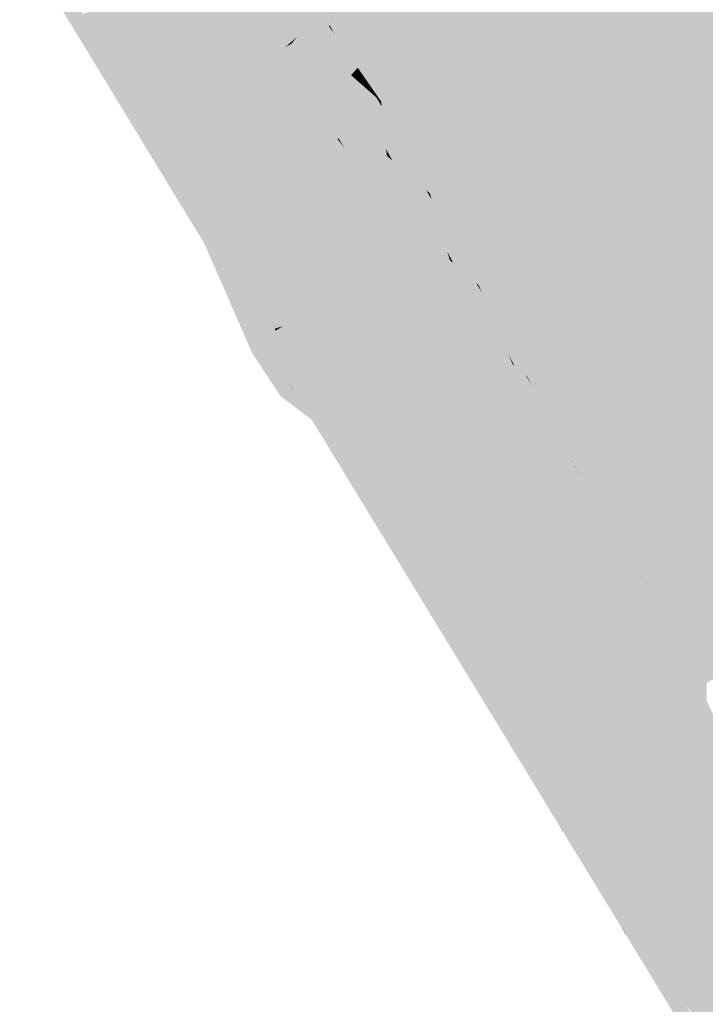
# Model space of a CAD drawing. Header units: metres. Extents: x 66128 to 66532, y 402454 to 402726.
# Tile 16 of 39: x 66178 to 66194, y 402572 to 402595. Entities that reach past the tile are written whole.
import ezdxf

# ---------------------------------------------------------------- set-up
doc = ezdxf.new("R2010")
doc.units = ezdxf.units.M
doc.layers.add('GM-C3D-SURFACE-TIN_bestaand', color=7, linetype='Continuous')

msp = doc.modelspace()

# ---------------------------------------------------------------- linework, layer by layer
at = {"layer": 'GM-C3D-SURFACE-TIN_bestaand', "color": 160, "linetype": 'Continuous', "lineweight": -3}
for points in [[(66196.997, 402593.558), (66195.293, 402607.942), (66192.463, 402604.433)], [(66196.997, 402593.558), (66192.463, 402604.433), (66191.837, 402594.492)], [(66196.997, 402593.558), (66191.837, 402594.492), (66192.347, 402593.531)], [(66196.997, 402593.558), (66192.347, 402593.531), (66192.857, 402592.57)], [(66196.997, 402593.558), (66192.857, 402592.57), (66193.367, 402591.61)], [(66196.997, 402593.558), (66193.367, 402591.61), (66193.877, 402590.649)], [(66196.997, 402593.558), (66193.877, 402590.649), (66194.387, 402589.689)]]:
    msp.add_solid(points, dxfattribs=at)
at = {"layer": 'GM-C3D-SURFACE-TIN_bestaand', "color": 150, "linetype": 'Continuous', "lineweight": -3}
for points in [[(66192.463, 402604.433), (66185.387, 402595.659), (66191.837, 402594.492)], [(66191.837, 402594.492), (66185.387, 402595.659), (66186.535, 402593.498)], [(66191.837, 402594.492), (66186.535, 402593.498), (66192.347, 402593.531)], [(66192.857, 402592.57), (66192.347, 402593.531), (66186.535, 402593.498)], [(66192.857, 402592.57), (66186.535, 402593.498), (66187.682, 402591.336)], [(66193.367, 402591.61), (66192.857, 402592.57), (66187.682, 402591.336)], [(66193.367, 402591.61), (66187.682, 402591.336), (66188.83, 402589.175)], [(66193.877, 402590.649), (66193.367, 402591.61), (66188.83, 402589.175)], [(66193.877, 402590.649), (66188.83, 402589.175), (66189.977, 402587.013)], [(66194.387, 402589.689), (66193.877, 402590.649), (66189.977, 402587.013)], [(66194.387, 402589.689), (66189.977, 402587.013), (66191.125, 402584.852)], [(66199.309, 402584.696), (66194.387, 402589.689), (66191.125, 402584.852)], [(66199.75, 402583.974), (66199.309, 402584.696), (66191.125, 402584.852)], [(66199.75, 402583.974), (66191.125, 402584.852), (66192.667, 402582.327)], [(66200.191, 402583.253), (66199.75, 402583.974), (66192.667, 402582.327)], [(66200.191, 402583.253), (66192.667, 402582.327), (66194.21, 402579.802)]]:
    msp.add_solid(points, dxfattribs=at)
at = {"layer": 'GM-C3D-SURFACE-TIN_bestaand', "color": 13, "linetype": 'Continuous', "lineweight": -3}
for points in [[(66178.07, 402597.207), (66179.424, 402595.04), (66178.012, 402597.357)], [(66178.393, 402597.333), (66178.012, 402597.357), (66179.424, 402595.04)], [(66178.07, 402597.207), (66179.502, 402594.855), (66179.424, 402595.04)], [(66179.733, 402595.148), (66178.698, 402596.847), (66178.393, 402597.333)], [(66179.733, 402595.148), (66178.393, 402597.333), (66179.822, 402594.985)], [(66179.822, 402594.985), (66178.393, 402597.333), (66179.424, 402595.04)], [(66180.148, 402594.465), (66179.733, 402595.148), (66179.822, 402594.985)], [(66179.502, 402594.855), (66180.835, 402592.723), (66179.424, 402595.04)], [(66179.822, 402594.985), (66179.424, 402595.04), (66180.835, 402592.723)], [(66179.502, 402594.855), (66180.934, 402592.502), (66180.835, 402592.723)], [(66181.184, 402592.763), (66180.148, 402594.465), (66179.822, 402594.985)], [(66181.184, 402592.763), (66179.822, 402594.985), (66181.252, 402592.637)], [(66181.252, 402592.637), (66179.822, 402594.985), (66180.835, 402592.723)], [(66181.599, 402592.083), (66181.184, 402592.763), (66181.252, 402592.637)], [(66180.934, 402592.502), (66182.247, 402590.406), (66180.835, 402592.723)], [(66181.252, 402592.637), (66180.835, 402592.723), (66182.247, 402590.406)], [(66180.934, 402592.502), (66182.366, 402590.15), (66182.247, 402590.406)], [(66182.636, 402590.38), (66181.599, 402592.083), (66181.252, 402592.637)], [(66182.636, 402590.38), (66181.252, 402592.637), (66182.682, 402590.289)], [(66182.682, 402590.289), (66181.252, 402592.637), (66182.247, 402590.406)], [(66182.366, 402590.15), (66183.658, 402588.089), (66182.247, 402590.406)], [(66182.682, 402590.289), (66182.247, 402590.406), (66183.658, 402588.089)], [(66183.048, 402590.249), (66182.636, 402590.38), (66182.682, 402590.289)], [(66183.048, 402590.249), (66182.682, 402590.289), (66182.804, 402590.104)], [(66183.839, 402588.405), (66182.804, 402590.104), (66182.682, 402590.289)], [(66183.839, 402588.405), (66182.682, 402590.289), (66184.112, 402587.941)], [(66184.112, 402587.941), (66182.682, 402590.289), (66183.658, 402588.089)], [(66183.491, 402587.574), (66183.798, 402587.797), (66182.366, 402590.15)], [(66182.366, 402590.15), (66183.798, 402587.797), (66183.658, 402588.089)], [(66184.675, 402588.977), (66184.969, 402588.467), (66185.521, 402589.105)], [(66185.876, 402588.526), (66185.521, 402589.105), (66184.969, 402588.467)], [(66184.675, 402588.977), (66184.685, 402588.37), (66184.969, 402588.467)], [(66183.839, 402588.405), (66184.112, 402587.941), (66184.087, 402587.996)], [(66184.087, 402587.996), (66184.112, 402587.941), (66184.969, 402588.467)], [(66184.087, 402587.996), (66184.969, 402588.467), (66184.685, 402588.37)], [(66184.112, 402587.941), (66185.58, 402587.481), (66184.969, 402588.467)], [(66186.294, 402587.809), (66185.876, 402588.526), (66184.969, 402588.467)], [(66186.294, 402587.809), (66184.969, 402588.467), (66185.58, 402587.481)], [(66184.497, 402586.646), (66185.074, 402585.765), (66183.658, 402588.089)], [(66184.497, 402586.646), (66183.658, 402588.089), (66184.358, 402586.875)], [(66184.15, 402587.213), (66184.358, 402586.875), (66183.658, 402588.089)], [(66184.15, 402587.213), (66183.658, 402588.089), (66183.798, 402587.797)], [(66184.759, 402586.849), (66184.112, 402587.941), (66183.658, 402588.089)], [(66184.759, 402586.849), (66183.658, 402588.089), (66185.074, 402585.765)], [(66184.759, 402586.849), (66185.58, 402587.481), (66184.112, 402587.941)], [(66183.921, 402587.194), (66183.798, 402587.797), (66183.491, 402587.574)], [(66183.921, 402587.194), (66184.15, 402587.213), (66183.798, 402587.797)], [(66186.641, 402587.244), (66186.294, 402587.809), (66185.58, 402587.481)], [(66184.272, 402586.641), (66183.921, 402587.194), (66183.491, 402587.574)], [(66184.272, 402586.641), (66183.491, 402587.574), (66184.151, 402586.566)], [(66184.969, 402586.528), (66185.58, 402587.481), (66184.759, 402586.849)], [(66184.969, 402586.528), (66185.566, 402586.952), (66185.58, 402587.481)], [(66185.566, 402586.952), (66186.641, 402587.244), (66185.58, 402587.481)], [(66184.969, 402586.528), (66184.759, 402586.849), (66186.246, 402584.412)], [(66184.759, 402586.849), (66185.074, 402585.765), (66186.246, 402584.412)], [(66184.801, 402586.154), (66184.272, 402586.641), (66184.151, 402586.566)], [(66184.801, 402586.154), (66184.151, 402586.566), (66184.901, 402585.994)], [(66184.801, 402586.154), (66185.074, 402585.765), (66184.497, 402586.646)], [(66184.969, 402586.528), (66186.246, 402584.412), (66186.052, 402584.754)], [(66184.801, 402586.154), (66184.901, 402585.994), (66185.074, 402585.765)], [(66186.375, 402583.576), (66185.074, 402585.765), (66184.901, 402585.994)], [(66186.375, 402583.576), (66186.49, 402583.442), (66185.074, 402585.765)], [(66186.246, 402584.412), (66185.074, 402585.765), (66186.49, 402583.442)], [(66186.052, 402584.754), (66186.246, 402584.412), (66186.43, 402584.135)], [(66186.246, 402584.412), (66186.49, 402583.442), (66187.734, 402581.976)], [(66186.43, 402584.135), (66186.246, 402584.412), (66187.734, 402581.976)], [(66186.43, 402584.135), (66187.734, 402581.976), (66187.512, 402582.363)], [(66187.849, 402581.158), (66186.49, 402583.442), (66186.375, 402583.576)], [(66187.734, 402581.976), (66186.49, 402583.442), (66187.906, 402581.119)], [(66187.849, 402581.158), (66187.906, 402581.119), (66186.49, 402583.442)], [(66187.512, 402582.363), (66187.734, 402581.976), (66187.89, 402581.742)], [(66187.89, 402581.742), (66187.734, 402581.976), (66189.221, 402579.54)], [(66187.734, 402581.976), (66187.906, 402581.119), (66189.221, 402579.54)], [(66187.89, 402581.742), (66189.221, 402579.54), (66188.971, 402579.972)], [(66189.255, 402578.854), (66187.906, 402581.119), (66187.849, 402581.158)], [(66189.255, 402578.854), (66189.323, 402578.742), (66187.906, 402581.119)], [(66189.324, 402578.741), (66189.321, 402578.796), (66187.906, 402581.119)], [(66189.324, 402578.741), (66187.906, 402581.119), (66189.323, 402578.742)], [(66189.221, 402579.54), (66187.906, 402581.119), (66189.321, 402578.796)], [(66188.971, 402579.972), (66189.221, 402579.54), (66189.351, 402579.35)], [(66189.351, 402579.35), (66189.221, 402579.54), (66190.708, 402577.104)], [(66189.221, 402579.54), (66189.321, 402578.796), (66190.708, 402577.104)], [(66189.351, 402579.35), (66190.708, 402577.104), (66190.431, 402577.581)], [(66189.325, 402578.739), (66190.737, 402576.473), (66189.321, 402578.796)], [(66189.325, 402578.739), (66189.321, 402578.796), (66189.324, 402578.741)], [(66190.708, 402577.104), (66189.321, 402578.796), (66190.737, 402576.473)], [(66189.325, 402578.739), (66190.798, 402576.324), (66190.737, 402576.473)], [(66190.431, 402577.581), (66190.708, 402577.104), (66190.812, 402576.958)], [(66190.812, 402576.958), (66190.708, 402577.104), (66192.196, 402574.668)], [(66190.708, 402577.104), (66190.737, 402576.473), (66192.196, 402574.668)], [(66190.812, 402576.958), (66192.196, 402574.668), (66191.891, 402575.19)], [(66190.812, 402576.3), (66192.153, 402574.15), (66190.737, 402576.473)], [(66190.812, 402576.3), (66190.737, 402576.473), (66190.798, 402576.324)], [(66192.196, 402574.668), (66190.737, 402576.473), (66192.153, 402574.15)], [(66190.812, 402576.3), (66192.27, 402573.91), (66192.153, 402574.15)], [(66191.891, 402575.19), (66192.196, 402574.668), (66192.272, 402574.566)], [(66192.196, 402574.668), (66192.153, 402574.15), (66193.683, 402572.232)], [(66192.272, 402574.566), (66192.196, 402574.668), (66193.683, 402572.232)], [(66192.272, 402574.566), (66193.683, 402572.232), (66193.35, 402572.8)], [(66192.299, 402573.863), (66193.569, 402571.827), (66192.153, 402574.15)], [(66192.299, 402573.863), (66192.153, 402574.15), (66192.27, 402573.91)], [(66193.683, 402572.232), (66192.153, 402574.15), (66193.569, 402571.827)], [(66192.299, 402573.863), (66193.742, 402571.497), (66193.569, 402571.827)], [(66193.35, 402572.8), (66193.683, 402572.232), (66193.732, 402572.174)], [(66193.683, 402572.232), (66193.569, 402571.827), (66195.17, 402569.795)], [(66193.732, 402572.174), (66193.683, 402572.232), (66195.17, 402569.795)]]:
    msp.add_solid(points, dxfattribs=at)
at = {"layer": 'GM-C3D-SURFACE-TIN_bestaand', "color": 11, "linetype": 'Continuous', "lineweight": -3}
for points in [[(66179.568, 402595.447), (66178.698, 402596.847), (66179.733, 402595.148)], [(66180.749, 402593.508), (66179.568, 402595.447), (66179.733, 402595.148)], [(66180.749, 402593.508), (66179.733, 402595.148), (66180.148, 402594.465)], [(66181.059, 402592.998), (66180.749, 402593.508), (66180.148, 402594.465)], [(66181.059, 402592.998), (66180.148, 402594.465), (66181.184, 402592.763)], [(66182.241, 402591.058), (66181.059, 402592.998), (66181.184, 402592.763)], [(66182.241, 402591.058), (66181.184, 402592.763), (66181.599, 402592.083)], [(66185.334, 402592.918), (66185.075, 402592.324), (66185.508, 402592.612)], [(66185.334, 402592.918), (66185.508, 402592.612), (66185.527, 402592.633)], [(66185.277, 402592.233), (66185.508, 402592.612), (66185.075, 402592.324)], [(66185.277, 402592.233), (66185.67, 402592.399), (66185.508, 402592.612)], [(66185.67, 402592.399), (66185.527, 402592.633), (66185.508, 402592.612)], [(66182.551, 402590.549), (66182.241, 402591.058), (66181.599, 402592.083)], [(66182.551, 402590.549), (66181.599, 402592.083), (66182.636, 402590.38)], [(66183.729, 402590.175), (66182.551, 402590.549), (66182.636, 402590.38)], [(66183.729, 402590.175), (66182.636, 402590.38), (66183.048, 402590.249)], [(66183.729, 402590.175), (66183.048, 402590.249), (66182.804, 402590.104)], [(66183.729, 402590.175), (66182.804, 402590.104), (66183.032, 402589.761)], [(66183.328, 402589.274), (66183.032, 402589.761), (66182.804, 402590.104)], [(66183.328, 402589.274), (66182.804, 402590.104), (66183.839, 402588.405)], [(66184.192, 402589.813), (66185.521, 402589.105), (66186.425, 402590.151)], [(66187.363, 402588.624), (66186.425, 402590.151), (66185.521, 402589.105)], [(66184.192, 402589.813), (66184.221, 402588.211), (66184.685, 402588.37)], [(66184.192, 402589.813), (66184.685, 402588.37), (66184.675, 402588.977)], [(66184.192, 402589.813), (66184.675, 402588.977), (66185.521, 402589.105)], [(66183.328, 402589.274), (66183.839, 402588.405), (66184.087, 402587.996)], [(66183.328, 402589.274), (66184.087, 402587.996), (66184.042, 402588.1)], [(66187.363, 402588.624), (66185.521, 402589.105), (66185.876, 402588.526)], [(66187.512, 402588.368), (66187.363, 402588.624), (66185.876, 402588.526)], [(66184.042, 402588.1), (66184.087, 402587.996), (66184.685, 402588.37)], [(66184.042, 402588.1), (66184.685, 402588.37), (66184.221, 402588.211)], [(66187.512, 402588.368), (66185.876, 402588.526), (66186.294, 402587.809)], [(66188.451, 402586.84), (66187.512, 402588.368), (66186.294, 402587.809)], [(66188.451, 402586.84), (66186.294, 402587.809), (66186.641, 402587.244)], [(66184.434, 402586.743), (66184.15, 402587.213), (66183.921, 402587.194)], [(66184.434, 402586.743), (66183.921, 402587.194), (66184.272, 402586.641)], [(66184.434, 402586.743), (66184.358, 402586.875), (66184.15, 402587.213)], [(66185.542, 402586.049), (66188.451, 402586.84), (66186.641, 402587.244)], [(66185.542, 402586.049), (66186.641, 402587.244), (66185.566, 402586.952)], [(66185.364, 402585.923), (66185.566, 402586.952), (66184.969, 402586.528)], [(66185.364, 402585.923), (66185.542, 402586.049), (66185.566, 402586.952)], [(66184.434, 402586.743), (66184.272, 402586.641), (66184.801, 402586.154)], [(66184.434, 402586.743), (66184.497, 402586.646), (66184.358, 402586.875)], [(66184.434, 402586.743), (66184.801, 402586.154), (66184.497, 402586.646)], [(66185.364, 402585.923), (66184.969, 402586.528), (66186.052, 402584.754)], [(66185.364, 402585.923), (66186.052, 402584.754), (66185.686, 402585.395)], [(66185.686, 402585.395), (66186.052, 402584.754), (66186.43, 402584.135)], [(66185.686, 402585.395), (66186.43, 402584.135), (66186.773, 402583.614)], [(66186.773, 402583.614), (66186.43, 402584.135), (66187.512, 402582.363)], [(66186.773, 402583.614), (66187.512, 402582.363), (66187.097, 402583.084)], [(66187.097, 402583.084), (66187.512, 402582.363), (66187.89, 402581.742)], [(66187.097, 402583.084), (66187.89, 402581.742), (66188.183, 402581.306)], [(66188.183, 402581.306), (66187.89, 402581.742), (66188.971, 402579.972)], [(66188.183, 402581.306), (66188.971, 402579.972), (66188.508, 402580.773)], [(66188.508, 402580.773), (66188.971, 402579.972), (66189.351, 402579.35)], [(66188.508, 402580.773), (66189.351, 402579.35), (66189.593, 402578.997)], [(66189.593, 402578.997), (66189.351, 402579.35), (66190.431, 402577.581)], [(66189.324, 402578.741), (66189.323, 402578.742), (66189.255, 402578.854)], [(66189.593, 402578.997), (66190.431, 402577.581), (66189.919, 402578.462)], [(66189.324, 402578.741), (66189.324, 402578.741), (66189.323, 402578.742)], [(66190.798, 402576.323), (66189.325, 402578.739), (66189.324, 402578.741)], [(66189.324, 402578.741), (66189.325, 402578.739), (66189.324, 402578.741)], [(66190.798, 402576.323), (66190.798, 402576.324), (66189.325, 402578.739)], [(66189.919, 402578.462), (66190.431, 402577.581), (66190.812, 402576.958)], [(66189.919, 402578.462), (66190.812, 402576.958), (66191.003, 402576.688)], [(66191.003, 402576.688), (66190.812, 402576.958), (66191.891, 402575.19)], [(66191.003, 402576.688), (66191.891, 402575.19), (66191.331, 402576.151)], [(66190.798, 402576.323), (66190.812, 402576.3), (66190.798, 402576.324)], [(66192.273, 402573.905), (66190.812, 402576.3), (66190.798, 402576.323)], [(66192.273, 402573.905), (66192.27, 402573.91), (66190.812, 402576.3)], [(66191.331, 402576.151), (66191.891, 402575.19), (66192.272, 402574.566)], [(66191.331, 402576.151), (66192.272, 402574.566), (66192.413, 402574.379)], [(66192.413, 402574.379), (66192.272, 402574.566), (66193.35, 402572.8)], [(66192.413, 402574.379), (66193.35, 402572.8), (66192.742, 402573.839)], [(66192.273, 402573.905), (66192.299, 402573.863), (66192.27, 402573.91)], [(66193.747, 402571.487), (66192.299, 402573.863), (66192.273, 402573.905)], [(66193.747, 402571.487), (66193.742, 402571.497), (66192.299, 402573.863)], [(66192.742, 402573.839), (66193.35, 402572.8), (66193.732, 402572.174)], [(66192.742, 402573.839), (66193.732, 402572.174), (66193.823, 402572.069)]]:
    msp.add_solid(points, dxfattribs=at)
at = {"layer": 'GM-C3D-SURFACE-TIN_bestaand', "color": 21, "linetype": 'Continuous', "lineweight": -3}
for points in [[(66183.009, 402596.2), (66179.497, 402595.576), (66181.006, 402593.099)], [(66183.009, 402596.2), (66181.006, 402593.099), (66183.791, 402594.876)], [(66183.009, 402596.2), (66183.791, 402594.876), (66184.546, 402595.02)], [(66183.009, 402596.2), (66184.546, 402595.02), (66185.077, 402595.602)], [(66179.497, 402595.576), (66179.568, 402595.447), (66180.749, 402593.508)], [(66179.497, 402595.576), (66180.749, 402593.508), (66181.006, 402593.099)], [(66185.379, 402595.654), (66184.546, 402595.02), (66184.905, 402595.207)], [(66185.379, 402595.654), (66185.077, 402595.602), (66184.546, 402595.02)], [(66185.305, 402595.272), (66185.379, 402595.654), (66184.905, 402595.207)], [(66185.306, 402595.274), (66185.379, 402595.654), (66185.305, 402595.272)], [(66185.306, 402595.274), (66185.379, 402595.654), (66185.379, 402595.654)], [(66185.082, 402594.85), (66184.905, 402595.207), (66184.42, 402594.864)], [(66184.546, 402595.02), (66184.42, 402594.864), (66184.905, 402595.207)], [(66185.305, 402595.272), (66184.905, 402595.207), (66185.082, 402594.85)], [(66185.305, 402595.272), (66185.082, 402594.85), (66185.184, 402594.682)], [(66185.312, 402595.262), (66185.305, 402595.272), (66185.184, 402594.682)], [(66185.312, 402595.262), (66185.184, 402594.682), (66185.231, 402594.64)], [(66185.312, 402595.262), (66185.306, 402595.274), (66185.305, 402595.272)], [(66183.791, 402594.876), (66181.006, 402593.099), (66184.539, 402594.314)], [(66184.546, 402595.02), (66183.791, 402594.876), (66184.269, 402594.781)], [(66183.791, 402594.876), (66184.408, 402594.536), (66184.269, 402594.781)], [(66183.791, 402594.876), (66184.539, 402594.314), (66184.408, 402594.536)], [(66184.546, 402595.02), (66184.269, 402594.781), (66184.42, 402594.864)], [(66184.42, 402594.864), (66184.269, 402594.781), (66184.408, 402594.536)], [(66184.42, 402594.864), (66184.408, 402594.536), (66184.539, 402594.314)], [(66185.082, 402594.85), (66184.42, 402594.864), (66185.184, 402594.682)], [(66184.42, 402594.864), (66184.539, 402594.314), (66185.677, 402592.802)], [(66185.184, 402594.682), (66184.42, 402594.864), (66185.677, 402592.802)], [(66185.231, 402594.64), (66185.184, 402594.682), (66186.667, 402592.223)], [(66185.184, 402594.682), (66185.677, 402592.802), (66186.667, 402592.223)], [(66185.231, 402594.64), (66186.667, 402592.223), (66186.662, 402592.269)], [(66181.006, 402593.099), (66182.514, 402590.621), (66184.539, 402594.314)], [(66182.514, 402590.621), (66185.334, 402592.918), (66184.539, 402594.314)], [(66185.677, 402592.802), (66184.539, 402594.314), (66185.334, 402592.918)], [(66181.006, 402593.099), (66180.749, 402593.508), (66181.059, 402592.998)], [(66181.006, 402593.099), (66181.059, 402592.998), (66182.241, 402591.058)], [(66181.006, 402593.099), (66182.241, 402591.058), (66182.514, 402590.621)], [(66182.514, 402590.621), (66185.075, 402592.324), (66185.334, 402592.918)], [(66185.677, 402592.802), (66185.334, 402592.918), (66185.527, 402592.633)], [(66185.677, 402592.802), (66185.527, 402592.633), (66185.67, 402592.399)], [(66185.677, 402592.802), (66185.67, 402592.399), (66186.934, 402590.74)], [(66186.314, 402592.336), (66186.667, 402592.223), (66185.677, 402592.802)], [(66186.314, 402592.336), (66185.677, 402592.802), (66186.934, 402590.74)], [(66182.514, 402590.621), (66185.277, 402592.233), (66185.075, 402592.324)], [(66186.934, 402590.74), (66185.67, 402592.399), (66185.277, 402592.233)], [(66186.314, 402592.336), (66186.934, 402590.74), (66187.611, 402590.204)], [(66186.314, 402592.336), (66187.611, 402590.204), (66186.667, 402592.223)], [(66186.662, 402592.269), (66186.667, 402592.223), (66186.703, 402592.191)], [(66182.514, 402590.621), (66184, 402590.145), (66185.277, 402592.233)], [(66186.934, 402590.74), (66185.277, 402592.233), (66184, 402590.145)], [(66186.703, 402592.191), (66186.667, 402592.223), (66188.15, 402589.764)], [(66187.611, 402590.204), (66188.15, 402589.764), (66186.667, 402592.223)], [(66186.703, 402592.191), (66188.15, 402589.764), (66188.133, 402589.822)], [(66182.514, 402590.621), (66182.241, 402591.058), (66182.551, 402590.549)], [(66186.934, 402590.74), (66184, 402590.145), (66184.192, 402589.813)], [(66186.934, 402590.74), (66184.192, 402589.813), (66186.425, 402590.151)], [(66186.934, 402590.74), (66186.425, 402590.151), (66187.363, 402588.624)], [(66186.934, 402590.74), (66187.363, 402588.624), (66188.19, 402588.679)], [(66187.611, 402590.204), (66186.934, 402590.74), (66188.19, 402588.679)], [(66182.514, 402590.621), (66182.551, 402590.549), (66183.729, 402590.175)], [(66182.514, 402590.621), (66183.729, 402590.175), (66184, 402590.145)], [(66183.123, 402589.623), (66183.729, 402590.175), (66183.032, 402589.761)], [(66183.123, 402589.623), (66184, 402590.145), (66183.729, 402590.175)], [(66187.611, 402590.204), (66188.19, 402588.679), (66188.909, 402588.071)], [(66187.611, 402590.204), (66188.909, 402588.071), (66188.15, 402589.764)], [(66184.023, 402588.144), (66184, 402590.145), (66183.123, 402589.623)], [(66184.023, 402588.144), (66184.192, 402589.813), (66184, 402590.145)], [(66183.123, 402589.623), (66183.032, 402589.761), (66183.328, 402589.274)], [(66184.023, 402588.144), (66184.221, 402588.211), (66184.192, 402589.813)], [(66188.133, 402589.822), (66188.15, 402589.764), (66188.175, 402589.743)], [(66188.175, 402589.743), (66188.15, 402589.764), (66189.633, 402587.306)], [(66188.909, 402588.071), (66189.633, 402587.306), (66188.15, 402589.764)], [(66188.175, 402589.743), (66189.633, 402587.306), (66189.603, 402587.375)], [(66184.023, 402588.144), (66183.123, 402589.623), (66183.328, 402589.274)], [(66184.023, 402588.144), (66183.328, 402589.274), (66184.042, 402588.1)], [(66188.19, 402588.679), (66187.363, 402588.624), (66187.512, 402588.368)], [(66188.19, 402588.679), (66187.512, 402588.368), (66188.451, 402586.84)], [(66188.19, 402588.679), (66188.451, 402586.84), (66189.447, 402586.617)], [(66188.909, 402588.071), (66188.19, 402588.679), (66189.447, 402586.617)], [(66184.023, 402588.144), (66184.042, 402588.1), (66184.221, 402588.211)], [(66188.909, 402588.071), (66189.447, 402586.617), (66190.207, 402585.939)], [(66188.909, 402588.071), (66190.207, 402585.939), (66189.633, 402587.306)], [(66189.603, 402587.375), (66189.633, 402587.306), (66189.646, 402587.295)], [(66189.646, 402587.295), (66189.633, 402587.306), (66191.116, 402584.847)], [(66190.207, 402585.939), (66191.116, 402584.847), (66189.633, 402587.306)], [(66189.646, 402587.295), (66191.116, 402584.847), (66191.073, 402584.929)], [(66189.447, 402586.617), (66188.451, 402586.84), (66185.542, 402586.049)], [(66189.447, 402586.617), (66185.532, 402585.666), (66186.92, 402583.392)], [(66189.447, 402586.617), (66185.542, 402586.049), (66185.532, 402585.666)], [(66189.447, 402586.617), (66186.92, 402583.392), (66190.704, 402584.555)], [(66190.207, 402585.939), (66189.447, 402586.617), (66190.704, 402584.555)], [(66185.532, 402585.666), (66185.542, 402586.049), (66185.364, 402585.923)], [(66185.532, 402585.666), (66185.364, 402585.923), (66185.686, 402585.395)], [(66191.54, 402583.752), (66190.207, 402585.939), (66190.704, 402584.555)], [(66191.54, 402583.752), (66191.116, 402584.847), (66190.207, 402585.939)], [(66186.92, 402583.392), (66185.532, 402585.666), (66185.686, 402585.395)], [(66186.92, 402583.392), (66185.686, 402585.395), (66186.773, 402583.614)], [(66191.073, 402584.929), (66191.116, 402584.847), (66191.116, 402584.847)], [(66192.601, 402582.417), (66191.116, 402584.847), (66191.116, 402584.847)], [(66192.601, 402582.417), (66191.116, 402584.847), (66192.659, 402582.322)], [(66191.54, 402583.752), (66192.659, 402582.322), (66191.116, 402584.847)], [(66190.704, 402584.555), (66186.92, 402583.392), (66188.309, 402581.118)], [(66190.704, 402584.555), (66188.309, 402581.118), (66192.236, 402582.039)], [(66191.54, 402583.752), (66190.704, 402584.555), (66192.236, 402582.039)], [(66192.872, 402581.564), (66191.54, 402583.752), (66192.236, 402582.039)], [(66192.872, 402581.564), (66192.659, 402582.322), (66191.54, 402583.752)], [(66186.92, 402583.392), (66186.773, 402583.614), (66187.097, 402583.084)], [(66188.309, 402581.118), (66186.92, 402583.392), (66187.097, 402583.084)], [(66188.309, 402581.118), (66187.097, 402583.084), (66188.183, 402581.306)], [(66192.601, 402582.417), (66192.659, 402582.322), (66192.659, 402582.322)], [(66194.144, 402579.892), (66192.659, 402582.322), (66192.659, 402582.322)], [(66194.144, 402579.892), (66192.659, 402582.322), (66194.202, 402579.797)], [(66192.872, 402581.564), (66194.202, 402579.797), (66192.659, 402582.322)], [(66192.236, 402582.039), (66188.309, 402581.118), (66189.697, 402578.844)], [(66192.236, 402582.039), (66189.697, 402578.844), (66193.768, 402579.522)], [(66192.872, 402581.564), (66192.236, 402582.039), (66193.768, 402579.522)], [(66194.205, 402579.377), (66192.872, 402581.564), (66193.768, 402579.522)], [(66194.205, 402579.377), (66194.202, 402579.797), (66192.872, 402581.564)], [(66188.309, 402581.118), (66188.183, 402581.306), (66188.508, 402580.773)], [(66189.697, 402578.844), (66188.309, 402581.118), (66188.508, 402580.773)], [(66189.697, 402578.844), (66188.508, 402580.773), (66189.593, 402578.997)], [(66194.144, 402579.892), (66194.202, 402579.797), (66194.202, 402579.797)], [(66193.768, 402579.522), (66189.697, 402578.844), (66191.086, 402576.57)], [(66193.768, 402579.522), (66191.086, 402576.57), (66195.3, 402577.006)], [(66194.205, 402579.377), (66193.768, 402579.522), (66195.3, 402577.006)], [(66189.697, 402578.844), (66189.593, 402578.997), (66189.919, 402578.462)], [(66191.086, 402576.57), (66189.697, 402578.844), (66189.919, 402578.462)], [(66191.086, 402576.57), (66189.919, 402578.462), (66191.003, 402576.688)], [(66195.3, 402577.006), (66191.086, 402576.57), (66192.475, 402574.296)], [(66195.3, 402577.006), (66192.475, 402574.296), (66196.832, 402574.489)], [(66191.086, 402576.57), (66191.003, 402576.688), (66191.331, 402576.151)], [(66192.475, 402574.296), (66191.086, 402576.57), (66191.331, 402576.151)], [(66192.475, 402574.296), (66191.331, 402576.151), (66192.413, 402574.379)], [(66196.832, 402574.489), (66192.475, 402574.296), (66193.863, 402572.022)], [(66196.832, 402574.489), (66193.863, 402572.022), (66198.364, 402571.972)], [(66192.475, 402574.296), (66192.413, 402574.379), (66192.742, 402573.839)], [(66193.863, 402572.022), (66192.475, 402574.296), (66192.742, 402573.839)], [(66193.863, 402572.022), (66192.742, 402573.839), (66193.823, 402572.069)]]:
    msp.add_solid(points, dxfattribs=at)
at = {"layer": 'GM-C3D-SURFACE-TIN_bestaand', "color": 31, "linetype": 'Continuous', "lineweight": -3}
for points in [[(66185.313, 402595.309), (66185.379, 402595.654), (66185.306, 402595.274)], [(66185.313, 402595.309), (66185.38, 402595.655), (66185.379, 402595.654)], [(66185.423, 402595.102), (66185.313, 402595.309), (66185.306, 402595.274)], [(66185.423, 402595.102), (66185.312, 402595.262), (66185.231, 402594.64)], [(66185.423, 402595.102), (66185.231, 402594.64), (66185.35, 402594.536)], [(66185.423, 402595.102), (66185.306, 402595.274), (66185.312, 402595.262)], [(66185.35, 402594.536), (66185.231, 402594.64), (66186.662, 402592.269)], [(66185.35, 402594.536), (66186.662, 402592.269), (66186.65, 402592.38)], [(66186.65, 402592.38), (66186.662, 402592.269), (66186.703, 402592.191)], [(66186.65, 402592.38), (66186.703, 402592.191), (66186.792, 402592.114)], [(66186.792, 402592.114), (66186.703, 402592.191), (66188.133, 402589.822)], [(66186.792, 402592.114), (66188.133, 402589.822), (66188.092, 402589.959)], [(66188.092, 402589.959), (66188.133, 402589.822), (66188.175, 402589.743)], [(66188.092, 402589.959), (66188.175, 402589.743), (66188.234, 402589.691)], [(66188.234, 402589.691), (66188.175, 402589.743), (66189.603, 402587.375)], [(66188.234, 402589.691), (66189.603, 402587.375), (66189.533, 402587.539)], [(66189.533, 402587.539), (66189.603, 402587.375), (66189.646, 402587.295)], [(66189.533, 402587.539), (66189.646, 402587.295), (66189.676, 402587.269)], [(66189.676, 402587.269), (66189.646, 402587.295), (66191.073, 402584.929)], [(66189.676, 402587.269), (66191.073, 402584.929), (66190.973, 402585.118)], [(66190.973, 402585.118), (66191.073, 402584.929), (66191.116, 402584.847)], [(66190.973, 402585.118), (66191.116, 402584.847), (66191.117, 402584.848)], [(66192.467, 402582.639), (66191.117, 402584.848), (66191.116, 402584.847)], [(66192.467, 402582.639), (66191.116, 402584.847), (66192.601, 402582.417)], [(66192.467, 402582.639), (66192.601, 402582.417), (66192.659, 402582.322)], [(66192.467, 402582.639), (66192.659, 402582.322), (66192.66, 402582.322)], [(66194.009, 402580.114), (66192.66, 402582.322), (66192.659, 402582.322)], [(66194.009, 402580.114), (66192.659, 402582.322), (66194.144, 402579.892)], [(66194.009, 402580.114), (66194.144, 402579.892), (66194.202, 402579.797)], [(66194.009, 402580.114), (66194.202, 402579.797), (66194.203, 402579.797)]]:
    msp.add_solid(points, dxfattribs=at)
at = {"layer": 'GM-C3D-SURFACE-TIN_bestaand', "color": 41, "linetype": 'Continuous', "lineweight": -3}
for points in [[(66185.32, 402595.344), (66185.38, 402595.655), (66185.313, 402595.309)], [(66185.32, 402595.344), (66185.38, 402595.655), (66185.38, 402595.655)], [(66185.534, 402594.942), (66185.32, 402595.344), (66185.313, 402595.309)], [(66185.534, 402594.942), (66185.313, 402595.309), (66185.423, 402595.102)], [(66185.534, 402594.942), (66185.423, 402595.102), (66185.35, 402594.536)], [(66185.534, 402594.942), (66185.35, 402594.536), (66185.468, 402594.432)], [(66185.468, 402594.432), (66185.35, 402594.536), (66186.65, 402592.38)], [(66185.468, 402594.432), (66186.65, 402592.38), (66186.639, 402592.492)], [(66186.639, 402592.492), (66186.65, 402592.38), (66186.792, 402592.114)], [(66186.639, 402592.492), (66186.792, 402592.114), (66186.881, 402592.036)], [(66186.881, 402592.036), (66186.792, 402592.114), (66188.092, 402589.959)], [(66186.881, 402592.036), (66188.092, 402589.959), (66188.051, 402590.097)], [(66188.051, 402590.097), (66188.092, 402589.959), (66188.234, 402589.691)], [(66188.051, 402590.097), (66188.234, 402589.691), (66188.294, 402589.64)], [(66188.294, 402589.64), (66188.234, 402589.691), (66189.533, 402587.539)], [(66188.294, 402589.64), (66189.533, 402587.539), (66189.462, 402587.702)], [(66189.462, 402587.702), (66189.533, 402587.539), (66189.676, 402587.269)], [(66189.462, 402587.702), (66189.676, 402587.269), (66189.706, 402587.244)], [(66189.706, 402587.244), (66189.676, 402587.269), (66190.973, 402585.118)], [(66189.706, 402587.244), (66190.973, 402585.118), (66190.874, 402585.308)], [(66190.874, 402585.308), (66190.973, 402585.118), (66191.117, 402584.848)], [(66190.874, 402585.308), (66191.117, 402584.848), (66191.118, 402584.848)], [(66192.332, 402582.86), (66191.118, 402584.848), (66191.117, 402584.848)], [(66192.332, 402582.86), (66191.117, 402584.848), (66192.467, 402582.639)], [(66192.332, 402582.86), (66192.467, 402582.639), (66192.66, 402582.322)], [(66192.332, 402582.86), (66192.66, 402582.322), (66192.661, 402582.323)], [(66193.875, 402580.335), (66192.661, 402582.323), (66192.66, 402582.322)], [(66193.875, 402580.335), (66192.66, 402582.322), (66194.009, 402580.114)], [(66193.875, 402580.335), (66194.009, 402580.114), (66194.203, 402579.797)], [(66193.875, 402580.335), (66194.203, 402579.797), (66194.204, 402579.798)]]:
    msp.add_solid(points, dxfattribs=at)
at = {"layer": 'GM-C3D-SURFACE-TIN_bestaand', "color": 51, "linetype": 'Continuous', "lineweight": -3}
for points in [[(66185.328, 402595.379), (66185.38, 402595.655), (66185.32, 402595.344)], [(66185.328, 402595.379), (66185.381, 402595.655), (66185.38, 402595.655)], [(66185.645, 402594.781), (66185.328, 402595.379), (66185.32, 402595.344)], [(66185.645, 402594.781), (66185.32, 402595.344), (66185.534, 402594.942)], [(66185.645, 402594.781), (66185.534, 402594.942), (66185.468, 402594.432)], [(66185.645, 402594.781), (66185.468, 402594.432), (66185.587, 402594.329)], [(66185.587, 402594.329), (66185.468, 402594.432), (66186.639, 402592.492)], [(66185.587, 402594.329), (66186.639, 402592.492), (66186.627, 402592.604)], [(66186.627, 402592.604), (66186.639, 402592.492), (66186.881, 402592.036)], [(66186.627, 402592.604), (66186.881, 402592.036), (66186.97, 402591.958)], [(66186.97, 402591.958), (66186.881, 402592.036), (66188.051, 402590.097)], [(66186.97, 402591.958), (66188.051, 402590.097), (66188.01, 402590.235)], [(66188.01, 402590.235), (66188.051, 402590.097), (66188.294, 402589.64)], [(66188.01, 402590.235), (66188.294, 402589.64), (66188.353, 402589.588)], [(66188.353, 402589.588), (66188.294, 402589.64), (66189.462, 402587.702)], [(66188.353, 402589.588), (66189.462, 402587.702), (66189.392, 402587.866)], [(66189.392, 402587.866), (66189.462, 402587.702), (66189.706, 402587.244)], [(66189.392, 402587.866), (66189.706, 402587.244), (66189.736, 402587.218)], [(66189.736, 402587.218), (66189.706, 402587.244), (66190.874, 402585.308)], [(66189.736, 402587.218), (66190.874, 402585.308), (66190.774, 402585.497)], [(66190.774, 402585.497), (66190.874, 402585.308), (66191.118, 402584.848)], [(66190.774, 402585.497), (66191.118, 402584.848), (66191.119, 402584.848)], [(66192.198, 402583.081), (66191.119, 402584.848), (66191.118, 402584.848)], [(66192.198, 402583.081), (66191.118, 402584.848), (66192.332, 402582.86)], [(66192.198, 402583.081), (66192.332, 402582.86), (66192.661, 402582.323)], [(66192.198, 402583.081), (66192.661, 402582.323), (66192.661, 402582.323)], [(66193.741, 402580.556), (66192.661, 402582.323), (66192.661, 402582.323)], [(66193.741, 402580.556), (66192.661, 402582.323), (66193.875, 402580.335)], [(66193.741, 402580.556), (66193.875, 402580.335), (66194.204, 402579.798)], [(66193.741, 402580.556), (66194.204, 402579.798), (66194.204, 402579.798)]]:
    msp.add_solid(points, dxfattribs=at)
at = {"layer": 'GM-C3D-SURFACE-TIN_bestaand', "color": 61, "linetype": 'Continuous', "lineweight": -3}
for points in [[(66185.335, 402595.414), (66185.381, 402595.655), (66185.328, 402595.379)], [(66185.335, 402595.414), (66185.382, 402595.656), (66185.381, 402595.655)], [(66185.756, 402594.621), (66185.335, 402595.414), (66185.328, 402595.379)], [(66185.756, 402594.621), (66185.328, 402595.379), (66185.645, 402594.781)], [(66185.756, 402594.621), (66185.645, 402594.781), (66185.587, 402594.329)], [(66185.756, 402594.621), (66185.587, 402594.329), (66185.705, 402594.225)], [(66185.705, 402594.225), (66185.587, 402594.329), (66186.627, 402592.604)], [(66185.705, 402594.225), (66186.627, 402592.604), (66186.616, 402592.716)], [(66186.616, 402592.716), (66186.627, 402592.604), (66186.97, 402591.958)], [(66186.616, 402592.716), (66186.97, 402591.958), (66187.059, 402591.88)], [(66187.059, 402591.88), (66186.97, 402591.958), (66188.01, 402590.235)], [(66187.059, 402591.88), (66188.01, 402590.235), (66187.969, 402590.372)], [(66187.969, 402590.372), (66188.01, 402590.235), (66188.353, 402589.588)], [(66187.969, 402590.372), (66188.353, 402589.588), (66188.413, 402589.536)], [(66188.413, 402589.536), (66188.353, 402589.588), (66189.392, 402587.866)], [(66188.413, 402589.536), (66189.392, 402587.866), (66189.322, 402588.03)], [(66189.322, 402588.03), (66189.392, 402587.866), (66189.736, 402587.218)], [(66189.322, 402588.03), (66189.736, 402587.218), (66189.766, 402587.192)], [(66189.766, 402587.192), (66189.736, 402587.218), (66190.774, 402585.497)], [(66189.766, 402587.192), (66190.774, 402585.497), (66190.675, 402585.687)], [(66190.675, 402585.687), (66190.774, 402585.497), (66191.119, 402584.848)], [(66190.675, 402585.687), (66191.119, 402584.848), (66191.119, 402584.849)], [(66192.064, 402583.303), (66191.119, 402584.849), (66191.119, 402584.848)], [(66192.064, 402583.303), (66191.119, 402584.848), (66192.198, 402583.081)], [(66192.064, 402583.303), (66192.198, 402583.081), (66192.661, 402582.323)], [(66192.064, 402583.303), (66192.661, 402582.323), (66192.662, 402582.324)], [(66193.607, 402580.778), (66192.662, 402582.324), (66192.661, 402582.323)], [(66193.607, 402580.778), (66192.661, 402582.323), (66193.741, 402580.556)], [(66193.607, 402580.778), (66193.741, 402580.556), (66194.204, 402579.798)], [(66193.607, 402580.778), (66194.204, 402579.798), (66194.205, 402579.799)]]:
    msp.add_solid(points, dxfattribs=at)
at = {"layer": 'GM-C3D-SURFACE-TIN_bestaand', "color": 71, "linetype": 'Continuous', "lineweight": -3}
for points in [[(66185.343, 402595.449), (66185.382, 402595.656), (66185.335, 402595.414)], [(66185.868, 402594.46), (66185.343, 402595.449), (66185.335, 402595.414)], [(66185.868, 402594.46), (66185.335, 402595.414), (66185.756, 402594.621)], [(66185.868, 402594.46), (66185.756, 402594.621), (66185.705, 402594.225)], [(66185.868, 402594.46), (66185.705, 402594.225), (66185.824, 402594.121)], [(66185.824, 402594.121), (66185.705, 402594.225), (66186.616, 402592.716)], [(66185.824, 402594.121), (66186.616, 402592.716), (66186.604, 402592.827)], [(66186.604, 402592.827), (66186.616, 402592.716), (66187.059, 402591.88)], [(66186.604, 402592.827), (66187.059, 402591.88), (66187.148, 402591.803)], [(66187.148, 402591.803), (66187.059, 402591.88), (66187.969, 402590.372)], [(66187.148, 402591.803), (66187.969, 402590.372), (66187.928, 402590.51)], [(66187.928, 402590.51), (66187.969, 402590.372), (66188.413, 402589.536)], [(66187.928, 402590.51), (66188.413, 402589.536), (66188.472, 402589.485)], [(66188.472, 402589.485), (66188.413, 402589.536), (66189.322, 402588.03)], [(66188.472, 402589.485), (66189.322, 402588.03), (66189.252, 402588.193)], [(66189.252, 402588.193), (66189.322, 402588.03), (66189.766, 402587.192)], [(66189.252, 402588.193), (66189.766, 402587.192), (66189.796, 402587.167)], [(66189.796, 402587.167), (66189.766, 402587.192), (66190.675, 402585.687)], [(66189.796, 402587.167), (66190.675, 402585.687), (66190.575, 402585.876)], [(66190.575, 402585.876), (66190.675, 402585.687), (66191.119, 402584.849)], [(66190.575, 402585.876), (66191.119, 402584.849), (66191.12, 402584.849)], [(66191.93, 402583.524), (66191.12, 402584.849), (66191.119, 402584.849)], [(66191.93, 402583.524), (66191.119, 402584.849), (66192.064, 402583.303)], [(66191.93, 402583.524), (66192.064, 402583.303), (66192.662, 402582.324)], [(66191.93, 402583.524), (66192.662, 402582.324), (66192.663, 402582.324)], [(66193.473, 402580.999), (66192.663, 402582.324), (66192.662, 402582.324)], [(66193.473, 402580.999), (66192.662, 402582.324), (66193.607, 402580.778)], [(66193.473, 402580.999), (66193.607, 402580.778), (66194.205, 402579.799)], [(66193.473, 402580.999), (66194.205, 402579.799), (66194.206, 402579.799)]]:
    msp.add_solid(points, dxfattribs=at)
at = {"layer": 'GM-C3D-SURFACE-TIN_bestaand', "color": 90, "linetype": 'Continuous', "lineweight": -3}
for points in [[(66186.09, 402594.139), (66185.358, 402595.519), (66185.35, 402595.484)], [(66186.09, 402594.139), (66185.35, 402595.484), (66185.979, 402594.3)], [(66186.09, 402594.139), (66185.979, 402594.3), (66185.942, 402594.017)], [(66186.09, 402594.139), (66185.942, 402594.017), (66186.061, 402593.913)], [(66186.061, 402593.913), (66185.942, 402594.017), (66186.593, 402592.939)], [(66186.061, 402593.913), (66186.593, 402592.939), (66186.581, 402593.051)], [(66186.581, 402593.051), (66186.593, 402592.939), (66187.237, 402591.725)], [(66186.581, 402593.051), (66187.237, 402591.725), (66187.326, 402591.647)], [(66187.326, 402591.647), (66187.237, 402591.725), (66187.887, 402590.648)], [(66187.326, 402591.647), (66187.887, 402590.648), (66187.846, 402590.785)], [(66187.846, 402590.785), (66187.887, 402590.648), (66188.532, 402589.433)], [(66187.846, 402590.785), (66188.532, 402589.433), (66188.591, 402589.381)], [(66188.591, 402589.381), (66188.532, 402589.433), (66189.181, 402588.357)], [(66188.591, 402589.381), (66189.181, 402588.357), (66189.111, 402588.52)], [(66189.111, 402588.52), (66189.181, 402588.357), (66189.827, 402587.141)], [(66189.111, 402588.52), (66189.827, 402587.141), (66189.857, 402587.116)], [(66189.857, 402587.116), (66189.827, 402587.141), (66190.475, 402586.066)], [(66189.857, 402587.116), (66190.475, 402586.066), (66190.376, 402586.255)], [(66190.376, 402586.255), (66190.475, 402586.066), (66191.121, 402584.85)], [(66190.376, 402586.255), (66191.121, 402584.85), (66191.122, 402584.85)], [(66191.661, 402583.967), (66191.122, 402584.85), (66191.121, 402584.85)], [(66191.661, 402583.967), (66191.121, 402584.85), (66191.796, 402583.745)], [(66191.661, 402583.967), (66191.796, 402583.745), (66192.664, 402582.325)], [(66191.661, 402583.967), (66192.664, 402582.325), (66192.664, 402582.325)], [(66193.204, 402581.442), (66192.664, 402582.325), (66192.664, 402582.325)], [(66193.204, 402581.442), (66192.664, 402582.325), (66193.338, 402581.22)], [(66193.204, 402581.442), (66193.338, 402581.22), (66194.207, 402579.8)], [(66193.204, 402581.442), (66194.207, 402579.8), (66194.207, 402579.8)]]:
    msp.add_solid(points, dxfattribs=at)
at = {"layer": 'GM-C3D-SURFACE-TIN_bestaand', "color": 110, "linetype": 'Continuous', "lineweight": -3}
for points in [[(66186.201, 402593.979), (66185.365, 402595.554), (66185.358, 402595.519)], [(66186.201, 402593.979), (66185.358, 402595.519), (66186.09, 402594.139)], [(66186.201, 402593.979), (66186.09, 402594.139), (66186.061, 402593.913)], [(66186.201, 402593.979), (66186.061, 402593.913), (66186.179, 402593.809)], [(66186.179, 402593.809), (66186.061, 402593.913), (66186.581, 402593.051)], [(66186.179, 402593.809), (66186.581, 402593.051), (66186.569, 402593.162)], [(66186.569, 402593.162), (66186.581, 402593.051), (66187.326, 402591.647)], [(66186.569, 402593.162), (66187.326, 402591.647), (66187.415, 402591.569)], [(66187.415, 402591.569), (66187.326, 402591.647), (66187.846, 402590.785)], [(66187.415, 402591.569), (66187.846, 402590.785), (66187.805, 402590.923)], [(66187.805, 402590.923), (66187.846, 402590.785), (66188.591, 402589.381)], [(66187.805, 402590.923), (66188.591, 402589.381), (66188.651, 402589.33)], [(66188.651, 402589.33), (66188.591, 402589.381), (66189.111, 402588.52)], [(66188.651, 402589.33), (66189.111, 402588.52), (66189.041, 402588.684)], [(66189.041, 402588.684), (66189.111, 402588.52), (66189.857, 402587.116)], [(66189.041, 402588.684), (66189.857, 402587.116), (66189.887, 402587.09)], [(66189.887, 402587.09), (66189.857, 402587.116), (66190.376, 402586.255)], [(66189.887, 402587.09), (66190.376, 402586.255), (66190.276, 402586.445)], [(66190.276, 402586.445), (66190.376, 402586.255), (66191.122, 402584.85)], [(66190.276, 402586.445), (66191.122, 402584.85), (66191.122, 402584.851)], [(66191.527, 402584.188), (66191.122, 402584.851), (66191.122, 402584.85)], [(66191.527, 402584.188), (66191.122, 402584.85), (66191.661, 402583.967)], [(66191.527, 402584.188), (66191.661, 402583.967), (66192.664, 402582.325)], [(66191.527, 402584.188), (66192.664, 402582.325), (66192.665, 402582.326)], [(66193.07, 402581.663), (66192.665, 402582.326), (66192.664, 402582.325)], [(66193.07, 402581.663), (66192.664, 402582.325), (66193.204, 402581.442)], [(66193.07, 402581.663), (66193.204, 402581.442), (66194.207, 402579.8)], [(66193.07, 402581.663), (66194.207, 402579.8), (66194.208, 402579.8)]]:
    msp.add_solid(points, dxfattribs=at)
at = {"layer": 'GM-C3D-SURFACE-TIN_bestaand', "color": 120, "linetype": 'Continuous', "lineweight": -3}
for points in [[(66186.312, 402593.818), (66185.372, 402595.589), (66185.365, 402595.554)], [(66186.312, 402593.818), (66185.365, 402595.554), (66186.201, 402593.979)], [(66186.312, 402593.818), (66186.201, 402593.979), (66186.179, 402593.809)], [(66186.312, 402593.818), (66186.179, 402593.809), (66186.298, 402593.705)], [(66186.298, 402593.705), (66186.179, 402593.809), (66186.569, 402593.162)], [(66186.298, 402593.705), (66186.569, 402593.162), (66186.558, 402593.274)], [(66186.558, 402593.274), (66186.569, 402593.162), (66187.415, 402591.569)], [(66186.558, 402593.274), (66187.415, 402591.569), (66187.504, 402591.492)], [(66187.504, 402591.492), (66187.415, 402591.569), (66187.805, 402590.923)], [(66187.504, 402591.492), (66187.805, 402590.923), (66187.764, 402591.061)], [(66187.764, 402591.061), (66187.805, 402590.923), (66188.651, 402589.33)], [(66187.764, 402591.061), (66188.651, 402589.33), (66188.711, 402589.278)], [(66188.711, 402589.278), (66188.651, 402589.33), (66189.041, 402588.684)], [(66188.711, 402589.278), (66189.041, 402588.684), (66188.97, 402588.848)], [(66188.97, 402588.848), (66189.041, 402588.684), (66189.887, 402587.09)], [(66188.97, 402588.848), (66189.887, 402587.09), (66189.917, 402587.065)], [(66189.917, 402587.065), (66189.887, 402587.09), (66190.276, 402586.445)], [(66189.917, 402587.065), (66190.276, 402586.445), (66190.176, 402586.634)], [(66190.176, 402586.634), (66190.276, 402586.445), (66191.122, 402584.851)], [(66190.176, 402586.634), (66191.122, 402584.851), (66191.123, 402584.851)], [(66191.393, 402584.409), (66191.123, 402584.851), (66191.122, 402584.851)], [(66191.393, 402584.409), (66191.122, 402584.851), (66191.527, 402584.188)], [(66191.393, 402584.409), (66191.527, 402584.188), (66192.665, 402582.326)], [(66191.393, 402584.409), (66192.665, 402582.326), (66192.666, 402582.326)], [(66192.936, 402581.884), (66192.666, 402582.326), (66192.665, 402582.326)], [(66192.936, 402581.884), (66192.665, 402582.326), (66193.07, 402581.663)], [(66192.936, 402581.884), (66193.07, 402581.663), (66194.208, 402579.8)], [(66192.936, 402581.884), (66194.208, 402579.8), (66194.209, 402579.801)]]:
    msp.add_solid(points, dxfattribs=at)
at = {"layer": 'GM-C3D-SURFACE-TIN_bestaand', "color": 130, "linetype": 'Continuous', "lineweight": -3}
for points in [[(66186.424, 402593.658), (66185.38, 402595.624), (66185.372, 402595.589)], [(66186.424, 402593.658), (66185.372, 402595.589), (66186.312, 402593.818)], [(66186.424, 402593.658), (66186.312, 402593.818), (66186.298, 402593.705)], [(66186.416, 402593.601), (66186.298, 402593.705), (66186.558, 402593.274)], [(66186.424, 402593.658), (66186.298, 402593.705), (66186.416, 402593.601)], [(66186.416, 402593.601), (66186.558, 402593.274), (66186.546, 402593.386)], [(66186.546, 402593.386), (66186.558, 402593.274), (66187.504, 402591.492)], [(66186.546, 402593.386), (66187.504, 402591.492), (66187.593, 402591.414)], [(66187.593, 402591.414), (66187.504, 402591.492), (66187.764, 402591.061)], [(66187.593, 402591.414), (66187.764, 402591.061), (66187.723, 402591.198)], [(66187.723, 402591.198), (66187.764, 402591.061), (66188.711, 402589.278)], [(66187.723, 402591.198), (66188.711, 402589.278), (66188.77, 402589.226)], [(66188.77, 402589.226), (66188.711, 402589.278), (66188.97, 402588.848)], [(66188.77, 402589.226), (66188.97, 402588.848), (66188.9, 402589.011)], [(66188.9, 402589.011), (66188.97, 402588.848), (66189.917, 402587.065)], [(66188.9, 402589.011), (66189.917, 402587.065), (66189.947, 402587.039)], [(66189.947, 402587.039), (66189.917, 402587.065), (66190.176, 402586.634)], [(66189.947, 402587.039), (66190.176, 402586.634), (66190.077, 402586.824)], [(66190.077, 402586.824), (66190.176, 402586.634), (66191.123, 402584.851)], [(66190.077, 402586.824), (66191.123, 402584.851), (66191.124, 402584.852)], [(66191.259, 402584.631), (66191.124, 402584.852), (66191.123, 402584.851)], [(66191.259, 402584.631), (66191.123, 402584.851), (66191.393, 402584.409)], [(66191.259, 402584.631), (66191.393, 402584.409), (66192.666, 402582.326)], [(66191.259, 402584.631), (66192.666, 402582.326), (66192.667, 402582.326)], [(66192.802, 402582.106), (66192.667, 402582.326), (66192.666, 402582.326)], [(66192.802, 402582.106), (66192.666, 402582.326), (66192.936, 402581.884)], [(66192.802, 402582.106), (66192.936, 402581.884), (66194.209, 402579.801)], [(66192.802, 402582.106), (66194.209, 402579.801), (66194.21, 402579.801)]]:
    msp.add_solid(points, dxfattribs=at)
at = {"layer": 'GM-C3D-SURFACE-TIN_bestaand', "color": 140, "linetype": 'Continuous', "lineweight": -3}
for points in [[(66185.387, 402595.659), (66185.38, 402595.624), (66186.424, 402593.658)], [(66185.387, 402595.659), (66186.424, 402593.658), (66186.535, 402593.498)], [(66186.535, 402593.498), (66186.424, 402593.658), (66186.416, 402593.601)], [(66186.535, 402593.498), (66186.416, 402593.601), (66186.546, 402593.386)], [(66187.682, 402591.336), (66186.535, 402593.498), (66186.546, 402593.386)], [(66187.682, 402591.336), (66186.546, 402593.386), (66187.593, 402591.414)], [(66187.682, 402591.336), (66187.593, 402591.414), (66187.723, 402591.198)], [(66188.83, 402589.175), (66187.682, 402591.336), (66187.723, 402591.198)], [(66188.83, 402589.175), (66187.723, 402591.198), (66188.77, 402589.226)], [(66188.83, 402589.175), (66188.77, 402589.226), (66188.9, 402589.011)], [(66189.977, 402587.013), (66188.83, 402589.175), (66188.9, 402589.011)], [(66189.977, 402587.013), (66188.9, 402589.011), (66189.947, 402587.039)], [(66189.977, 402587.013), (66189.947, 402587.039), (66190.077, 402586.824)], [(66191.125, 402584.852), (66189.977, 402587.013), (66190.077, 402586.824)], [(66191.125, 402584.852), (66190.077, 402586.824), (66191.124, 402584.852)], [(66191.125, 402584.852), (66191.124, 402584.852), (66191.259, 402584.631)], [(66192.667, 402582.327), (66191.125, 402584.852), (66191.259, 402584.631)], [(66192.667, 402582.327), (66191.259, 402584.631), (66192.667, 402582.326)], [(66194.21, 402579.802), (66192.667, 402582.327), (66192.802, 402582.106)], [(66192.667, 402582.327), (66192.667, 402582.326), (66192.802, 402582.106)], [(66194.21, 402579.802), (66192.802, 402582.106), (66194.21, 402579.801)]]:
    msp.add_solid(points, dxfattribs=at)
at = {"layer": 'GM-C3D-SURFACE-TIN_bestaand', "color": 70, "linetype": 'Continuous', "lineweight": -3}
for points in [[(66185.979, 402594.3), (66185.35, 402595.484), (66185.343, 402595.449)], [(66185.979, 402594.3), (66185.343, 402595.449), (66185.868, 402594.46)], [(66185.979, 402594.3), (66185.868, 402594.46), (66185.824, 402594.121)], [(66185.979, 402594.3), (66185.824, 402594.121), (66185.942, 402594.017)], [(66185.942, 402594.017), (66185.824, 402594.121), (66186.604, 402592.827)], [(66185.942, 402594.017), (66186.604, 402592.827), (66186.593, 402592.939)], [(66186.593, 402592.939), (66186.604, 402592.827), (66187.148, 402591.803)], [(66186.593, 402592.939), (66187.148, 402591.803), (66187.237, 402591.725)], [(66187.237, 402591.725), (66187.148, 402591.803), (66187.928, 402590.51)], [(66187.237, 402591.725), (66187.928, 402590.51), (66187.887, 402590.648)], [(66187.887, 402590.648), (66187.928, 402590.51), (66188.472, 402589.485)], [(66187.887, 402590.648), (66188.472, 402589.485), (66188.532, 402589.433)], [(66188.532, 402589.433), (66188.472, 402589.485), (66189.252, 402588.193)], [(66188.532, 402589.433), (66189.252, 402588.193), (66189.181, 402588.357)], [(66189.181, 402588.357), (66189.252, 402588.193), (66189.796, 402587.167)], [(66189.181, 402588.357), (66189.796, 402587.167), (66189.827, 402587.141)], [(66189.827, 402587.141), (66189.796, 402587.167), (66190.575, 402585.876)], [(66189.827, 402587.141), (66190.575, 402585.876), (66190.475, 402586.066)], [(66190.475, 402586.066), (66190.575, 402585.876), (66191.12, 402584.849)], [(66190.475, 402586.066), (66191.12, 402584.849), (66191.121, 402584.85)], [(66191.796, 402583.745), (66191.121, 402584.85), (66191.12, 402584.849)], [(66191.796, 402583.745), (66191.12, 402584.849), (66191.93, 402583.524)], [(66191.796, 402583.745), (66191.93, 402583.524), (66192.663, 402582.324)], [(66191.796, 402583.745), (66192.663, 402582.324), (66192.664, 402582.325)], [(66193.338, 402581.22), (66192.664, 402582.325), (66192.663, 402582.324)], [(66193.338, 402581.22), (66192.663, 402582.324), (66193.473, 402580.999)], [(66193.338, 402581.22), (66193.473, 402580.999), (66194.206, 402579.799)], [(66193.338, 402581.22), (66194.206, 402579.799), (66194.207, 402579.8)]]:
    msp.add_solid(points, dxfattribs=at)

doc.saveas('drawing.dxf')
